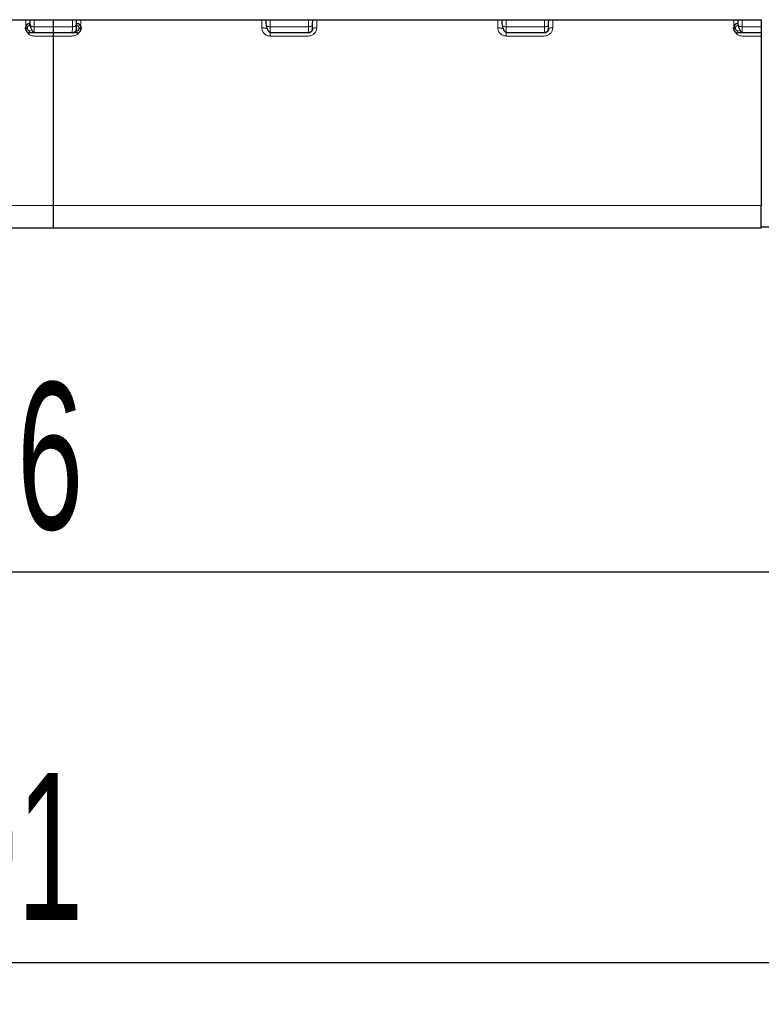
# Model space of a CAD drawing. Header units: millimetres. Extents: x 5 to 418, y 2 to 292.
# Tile 7 of 51: x 96 to 113, y 53 to 77. Entities that reach past the tile are written whole.
import ezdxf

# ---------------------------------------------------------------- set-up
doc = ezdxf.new("R2010")
doc.units = ezdxf.units.MM
doc.layers.add('SLD-0', color=7, linetype='Continuous')
doc.styles.add('SLDTEXTSTYLE0', font='TXT', dxfattribs={"width": 0.605})
doc.dimstyles.new('SLDDIMSTYLE0', dxfattribs={"dimtxt": 3.5, "dimasz": 3.302, "dimexe": 0, "dimexo": 0.0625, "dimgap": 0.875, "dimtad": 1, "dimlfac": 2, "dimrnd": 1e-09, "dimzin": 12, "dimdsep": 46, "dimtxsty": 'SLDTEXTSTYLE0', "dimsah": 1, "dimcen": 0.09, "dimadec": 0, "dimazin": 3, "dimtfac": 1, "dimtofl": 0, "dimtmove": 0, "dimatfit": 3, "dimfxl": 1, "dimfrac": 2, "dimtolj": 1, "dimtzin": 12, "dimarcsym": 0})

# ---------------------------------------------------------------- blocks, each defined once
blk = doc.blocks.new('_D_4')
at = {"layer": 'SLD-0'}
for p, q in [((62.545, 75.971), (62.545, 62.509)), ((130.545, 75.971), (130.545, 62.509)), ((62.545, 63.509), (130.545, 63.509))]:
    blk.add_line(p, q, dxfattribs=at)
for points in [[(62.545, 63.509), (65.847, 63.001), (65.847, 64.017)], [(130.545, 63.509), (127.243, 64.017), (127.243, 63.001)]]:
    blk.add_solid(points, dxfattribs=at)
at = {"layer": 'SLD-0', "insert": (92.534, 68.021), "char_height": 3.5, "attachment_point": 1, "style": 'SLDTEXTSTYLE0'}
blk.add_mtext('136', dxfattribs=at)
blk = doc.blocks.new('_D_7')
at = {"layer": 'SLD-0', "color": 7}
for p, q in [((146.795, 77.971), (146.795, 53.202)), ((46.295, 75.971), (46.295, 53.202)), ((46.295, 54.202), (146.795, 54.202))]:
    blk.add_line(p, q, dxfattribs=at)
for points in [[(46.295, 54.202), (49.597, 53.694), (49.597, 54.71)], [(146.795, 54.202), (143.493, 54.71), (143.493, 53.694)]]:
    blk.add_solid(points, dxfattribs=at)
at = {"layer": 'SLD-0', "color": 7, "insert": (92.534, 58.714), "char_height": 3.5, "attachment_point": 1, "style": 'SLDTEXTSTYLE0'}
blk.add_mtext('201', dxfattribs=at)

msp = doc.modelspace()

# ---------------------------------------------------------------- linework, layer by layer
at = {"color": 7, "linetype": 'Continuous', "lineweight": 25}
for p, q in [((79.6696, 76.6599), (96.5446, 76.6599)), ((95.9886, 76.571), (95.9821, 76.571)), ((95.9871, 76.6599), (95.9888, 76.5614)), ((96.5446, 76.6599), (113.4196, 76.6599)), ((96.5446, 76.6599), (96.5446, 76.4924)), ((96.5446, 76.4924), (96.5446, 76.346)), ((97.1004, 76.5614), (97.1021, 76.6599)), ((97.1071, 76.571), (97.1005, 76.571)), ((101.6121, 76.6599), (101.6138, 76.5614)), ((102.7254, 76.5614), (102.7271, 76.6599)), ((107.2371, 76.6599), (107.2388, 76.5614)), ((108.3504, 76.5614), (108.3521, 76.6599)), ((112.8636, 76.571), (112.8571, 76.571)), ((112.8621, 76.6599), (112.8638, 76.5614)), ((113.4196, 76.6599), (113.4196, 76.4924)), ((113.4196, 76.4924), (113.4196, 76.346)), ((95.8821, 76.446), (95.8821, 76.471)), ((96.0908, 76.346), (95.9821, 76.346)), ((96.0905, 76.366), (96.0908, 76.346)), ((96.5446, 76.346), (96.0908, 76.346)), ((96.9983, 76.346), (96.5446, 76.346)), ((96.5446, 76.346), (96.5446, 76.2736)), ((96.5446, 76.2736), (96.5446, 72.2393)), ((97.1071, 76.346), (96.9983, 76.346)), ((97.2071, 76.471), (97.2071, 76.446)), ((101.7155, 76.366), (101.7158, 76.346)), ((102.6233, 76.346), (101.7158, 76.346)), ((107.3405, 76.366), (107.3408, 76.346)), ((108.2483, 76.346), (107.3408, 76.346)), ((112.7571, 76.446), (112.7571, 76.471)), ((112.9658, 76.346), (112.8571, 76.346)), ((112.9655, 76.366), (112.9658, 76.346)), ((113.4196, 76.346), (112.9658, 76.346)), ((113.4196, 76.346), (113.4196, 76.2736)), ((113.4196, 76.2736), (113.4196, 72.2393)), ((96.5446, 72.2393), (96.5446, 71.696)), ((113.4196, 71.696), (113.4196, 72.2393)), ((96.5446, 71.696), (79.6696, 71.696)), ((113.4196, 71.696), (96.5446, 71.696)), ((151.2946, 71.721), (113.4196, 71.721))]:
    msp.add_line(p, q, dxfattribs=at)
at = {"color": 7, "linetype": 'Continuous', "lineweight": 18}
for p, q in [((95.8875, 76.6599), (95.8902, 76.5104)), ((95.9821, 76.571), (95.9821, 76.521)), ((95.9821, 76.521), (95.9895, 76.521)), ((96.0859, 76.6599), (96.0888, 76.4924)), ((96.5446, 76.4924), (96.0888, 76.4924)), ((97.0004, 76.4924), (96.5446, 76.4924)), ((97.0004, 76.4924), (97.0033, 76.6599)), ((97.0997, 76.521), (97.1071, 76.521)), ((97.1071, 76.521), (97.1071, 76.571)), ((97.199, 76.5104), (97.2016, 76.6599)), ((101.5125, 76.6599), (101.5159, 76.4701)), ((101.7109, 76.6599), (101.7138, 76.4924)), ((101.7138, 76.4924), (102.6254, 76.4924)), ((102.6254, 76.4924), (102.6283, 76.6599)), ((102.8233, 76.4701), (102.8266, 76.6599)), ((107.1375, 76.6599), (107.1409, 76.4701)), ((107.3359, 76.6599), (107.3388, 76.4924)), ((107.3388, 76.4924), (108.2504, 76.4924)), ((108.2533, 76.6599), (108.2504, 76.4924)), ((108.4483, 76.4701), (108.4516, 76.6599)), ((112.7625, 76.6599), (112.7652, 76.5104)), ((112.8571, 76.571), (112.8571, 76.521)), ((112.8571, 76.521), (112.8645, 76.521)), ((112.9609, 76.6599), (112.9638, 76.4924)), ((113.4196, 76.4924), (112.9638, 76.4924)), ((95.8821, 76.471), (95.9321, 76.471)), ((95.9321, 76.446), (95.8821, 76.446)), ((95.9321, 76.446), (95.9321, 76.471)), ((96.0042, 76.396), (95.9821, 76.396)), ((95.9821, 76.396), (95.9821, 76.346)), ((96.0908, 76.2736), (96.5446, 76.2736)), ((96.5446, 76.2736), (96.9983, 76.2736)), ((97.1071, 76.396), (97.0849, 76.396)), ((97.1071, 76.346), (97.1071, 76.396)), ((97.1571, 76.471), (97.1571, 76.446)), ((97.2071, 76.471), (97.1571, 76.471)), ((97.2071, 76.446), (97.1571, 76.446)), ((101.7158, 76.2736), (102.6233, 76.2736)), ((107.3408, 76.2736), (108.2483, 76.2736)), ((112.7571, 76.471), (112.8071, 76.471)), ((112.8071, 76.446), (112.7571, 76.446)), ((112.8071, 76.446), (112.8071, 76.471)), ((112.8792, 76.396), (112.8571, 76.396)), ((112.8571, 76.396), (112.8571, 76.346)), ((112.9658, 76.2736), (113.4196, 76.2736)), ((96.5446, 72.2393), (79.6696, 72.2393)), ((113.4196, 72.2393), (96.5446, 72.2393))]:
    msp.add_line(p, q, dxfattribs=at)
at = {"color": 7, "linetype": 'Continuous', "lineweight": 18, "flags": 128}
for points in [[(102.8233, 76.4701), (102.8039, 76.4699), (102.7852, 76.4686), (102.7679, 76.4664), (102.7528, 76.4632), (102.7403, 76.4592), (102.7311, 76.4546), (102.7253, 76.4496), (102.7233, 76.4443)], [(108.4483, 76.4701), (108.4289, 76.4699), (108.4102, 76.4686), (108.3929, 76.4664), (108.3778, 76.4632), (108.3653, 76.4592), (108.3561, 76.4546), (108.3503, 76.4496), (108.3483, 76.4443)]]:
    msp.add_lwpolyline(points, dxfattribs=at)
at = {"color": 7, "linetype": 'Continuous', "lineweight": 25}
for centre, start, end in [((95.9821, 76.471), 90, 180), ((97.1071, 76.471), 360, 90), ((112.8571, 76.471), 90, 180), ((95.9821, 76.446), 180, 270), ((97.1071, 76.446), 270, 0), ((112.8571, 76.446), 180, 270)]:
    msp.add_arc(centre, 0.1, start, end, dxfattribs=at)
at = {"color": 7, "linetype": 'Continuous', "lineweight": 18}
for points, knots in [([(95.9321, 76.471), (95.9328, 76.4775), (95.9341, 76.4907), (95.9441, 76.5045), (95.954, 76.5129), (95.9656, 76.5194), (95.9755, 76.5204), (95.9821, 76.521)], [0, 0, 0, 0, 0.2480359, 0.4991028, 0.6261667, 0.7487051, 1, 1, 1, 1]), ([(96.0888, 76.4924), (96.0891, 76.4701), (96.0897, 76.426), (96.0904, 76.3778), (96.0905, 76.3697), (96.0905, 76.366)], [0, 0, 0, 0, 0.3565857, 0.7038374, 1, 1, 1, 1]), ([(96.9983, 76.346), (96.9984, 76.353), (96.9986, 76.3636), (96.9995, 76.4254), (97.0001, 76.4699), (97.0004, 76.4924)], [0, 0, 0, 0, 0.485236, 0.7392048, 1, 1, 1, 1]), ([(97.1071, 76.521), (97.1136, 76.5203), (97.1268, 76.519), (97.1406, 76.509), (97.149, 76.4991), (97.1555, 76.4875), (97.1564, 76.4776), (97.1571, 76.471)], [0, 0, 0, 0, 0.2480366, 0.4991028, 0.6261663, 0.7487045, 1, 1, 1, 1]), ([(101.7138, 76.4924), (101.7141, 76.4701), (101.7147, 76.426), (101.7154, 76.3778), (101.7155, 76.3697), (101.7155, 76.366)], [0, 0, 0, 0, 0.3565857, 0.7038374, 1, 1, 1, 1]), ([(102.6233, 76.346), (102.6234, 76.353), (102.6236, 76.3636), (102.6245, 76.4254), (102.6251, 76.4699), (102.6254, 76.4924)], [0, 0, 0, 0, 0.485236, 0.7392048, 1, 1, 1, 1]), ([(107.3388, 76.4924), (107.3391, 76.4701), (107.3397, 76.426), (107.3404, 76.3778), (107.3405, 76.3697), (107.3405, 76.366)], [0, 0, 0, 0, 0.35658572, 0.70383738, 1, 1, 1, 1]), ([(108.2483, 76.346), (108.2484, 76.353), (108.2486, 76.3636), (108.2495, 76.4254), (108.2501, 76.4699), (108.2504, 76.4924)], [0, 0, 0, 0, 0.485236, 0.7392048, 1, 1, 1, 1]), ([(112.8071, 76.471), (112.8078, 76.4775), (112.8091, 76.4907), (112.8191, 76.5045), (112.829, 76.5129), (112.8406, 76.5194), (112.8505, 76.5204), (112.8571, 76.521)], [0, 0, 0, 0, 0.2480359, 0.4991028, 0.6261667, 0.7487051, 1, 1, 1, 1]), ([(112.9638, 76.4924), (112.9641, 76.4701), (112.9647, 76.426), (112.9654, 76.3778), (112.9655, 76.3697), (112.9655, 76.366)], [0, 0, 0, 0, 0.3565857, 0.7038374, 1, 1, 1, 1]), ([(95.9279, 76.3644), (95.9354, 76.352), (95.956, 76.3182), (96.004, 76.291), (96.0526, 76.2755), (96.078, 76.2742), (96.0908, 76.2736)], [0, 0, 0, 0, 0.2239571, 0.6143361, 0.8065786, 1, 1, 1, 1]), ([(95.9821, 76.396), (95.9756, 76.3967), (95.9624, 76.398), (95.9486, 76.408), (95.9401, 76.418), (95.9337, 76.4295), (95.9327, 76.4394), (95.9321, 76.446)], [0, 0, 0, 0, 0.2480359, 0.4991028, 0.6261667, 0.7487051, 1, 1, 1, 1]), ([(96.9983, 76.2736), (97.0123, 76.2744), (97.0405, 76.2761), (97.0803, 76.2896), (97.1158, 76.3104), (97.1457, 76.3346), (97.1574, 76.3558), (97.1626, 76.3652)], [0, 0, 0, 0, 0.2099809, 0.4232511, 0.6265103, 0.8361085, 1, 1, 1, 1]), ([(97.1571, 76.446), (97.1564, 76.4395), (97.155, 76.4263), (97.1451, 76.4125), (97.1351, 76.4041), (97.1236, 76.3976), (97.1137, 76.3966), (97.1071, 76.396)], [0, 0, 0, 0, 0.2480359, 0.4991028, 0.6261667, 0.7487051, 1, 1, 1, 1]), ([(101.5159, 76.4701), (101.5194, 76.4438), (101.5264, 76.3917), (101.5733, 76.3262), (101.6286, 76.2908), (101.6776, 76.2756), (101.7031, 76.2742), (101.7158, 76.2736)], [0, 0, 0, 0, 0.2595225, 0.5141041, 0.7585282, 0.878895, 1, 1, 1, 1]), ([(102.6233, 76.2736), (102.6373, 76.2744), (102.6655, 76.2761), (102.7052, 76.2896), (102.7412, 76.3101), (102.7795, 76.3445), (102.8145, 76.398), (102.8204, 76.446), (102.8233, 76.4701)], [0, 0, 0, 0, 0.1325124, 0.2671005, 0.3953711, 0.527642, 0.7624024, 1, 1, 1, 1]), ([(107.1409, 76.4701), (107.1444, 76.4438), (107.1514, 76.3917), (107.1983, 76.3262), (107.2536, 76.2908), (107.3026, 76.2756), (107.3281, 76.2742), (107.3408, 76.2736)], [0, 0, 0, 0, 0.2595225, 0.5141041, 0.7585282, 0.878895, 1, 1, 1, 1]), ([(108.2483, 76.2736), (108.2623, 76.2744), (108.2905, 76.2761), (108.3302, 76.2896), (108.3662, 76.3101), (108.4045, 76.3445), (108.4395, 76.398), (108.4454, 76.446), (108.4483, 76.4701)], [0, 0, 0, 0, 0.13251242, 0.26710054, 0.39537113, 0.52764198, 0.76240237, 1, 1, 1, 1]), ([(112.8029, 76.3644), (112.8104, 76.352), (112.831, 76.3182), (112.879, 76.291), (112.9276, 76.2755), (112.953, 76.2742), (112.9658, 76.2736)], [0, 0, 0, 0, 0.2239571, 0.6143361, 0.8065786, 1, 1, 1, 1]), ([(112.8571, 76.396), (112.8506, 76.3967), (112.8374, 76.398), (112.8236, 76.408), (112.8151, 76.418), (112.8087, 76.4295), (112.8077, 76.4394), (112.8071, 76.446)], [0, 0, 0, 0, 0.2480359, 0.4991028, 0.6261667, 0.7487051, 1, 1, 1, 1])]:
    msp.add_open_spline(points, degree=3, knots=knots, dxfattribs=at)
for points in [[(95.9888, 76.5614), (95.9904, 76.5522), (95.9937, 76.5339), (96.0169, 76.5111), (96.0498, 76.4952), (96.0758, 76.4934), (96.0888, 76.4924)], [(97.1004, 76.5614), (97.0987, 76.5522), (97.0955, 76.5339), (97.0723, 76.5111), (97.0394, 76.4952), (97.0134, 76.4934), (97.0004, 76.4924)], [(101.6138, 76.5614), (101.6154, 76.5522), (101.6187, 76.5339), (101.6419, 76.5111), (101.6748, 76.4952), (101.7008, 76.4934), (101.7138, 76.4924)], [(102.6254, 76.4924), (102.6384, 76.4934), (102.6644, 76.4952), (102.6973, 76.5111), (102.7205, 76.5339), (102.7237, 76.5522), (102.7254, 76.5614)], [(107.2388, 76.5614), (107.2404, 76.5522), (107.2437, 76.5339), (107.2669, 76.5111), (107.2998, 76.4952), (107.3258, 76.4934), (107.3388, 76.4924)], [(108.2504, 76.4924), (108.2634, 76.4934), (108.2894, 76.4952), (108.3223, 76.5111), (108.3455, 76.5339), (108.3487, 76.5522), (108.3504, 76.5614)], [(112.8638, 76.5614), (112.8654, 76.5522), (112.8687, 76.5339), (112.8919, 76.5111), (112.9248, 76.4952), (112.9508, 76.4934), (112.9638, 76.4924)], [(101.5159, 76.4701), (101.5289, 76.4699), (101.555, 76.4695), (101.588, 76.4637), (101.6112, 76.455), (101.6143, 76.4478), (101.6158, 76.4443)], [(101.7158, 76.2736), (101.7158, 76.2836), (101.7158, 76.3038), (101.7158, 76.3271), (101.7158, 76.343), (101.7158, 76.345), (101.7158, 76.346)], [(107.1409, 76.4701), (107.1539, 76.4699), (107.18, 76.4695), (107.213, 76.4637), (107.2362, 76.455), (107.2393, 76.4478), (107.2408, 76.4443)], [(107.3408, 76.2736), (107.3408, 76.2836), (107.3408, 76.3038), (107.3408, 76.3271), (107.3408, 76.343), (107.3408, 76.345), (107.3408, 76.346)]]:
    msp.add_open_spline(points, degree=3, dxfattribs=at)
at = {"color": 7, "linetype": 'Continuous', "lineweight": 25}
for points, knots in [([(95.9907, 76.5487), (95.9943, 76.5262), (96.0017, 76.4797), (96.027, 76.4209), (96.0589, 76.3756), (96.0804, 76.3623), (96.0912, 76.3556)], [0, 0, 0, 0, 0.2343816, 0.4834405, 0.7409907, 1, 1, 1, 1]), ([(97.0983, 76.4443), (97.0984, 76.4498), (97.0986, 76.4608), (97.0998, 76.5279), (97.1004, 76.5614)], [0, 0, 0, 0, 0.5001435, 1, 1, 1, 1]), ([(101.6157, 76.5487), (101.6193, 76.5262), (101.6267, 76.4797), (101.652, 76.4209), (101.6839, 76.3756), (101.7054, 76.3623), (101.7162, 76.3556)], [0, 0, 0, 0, 0.2343816, 0.4834405, 0.7409907, 1, 1, 1, 1]), ([(102.7233, 76.4443), (102.7234, 76.4498), (102.7236, 76.4608), (102.7248, 76.5279), (102.7254, 76.5614)], [0, 0, 0, 0, 0.5001435, 1, 1, 1, 1]), ([(107.2407, 76.5487), (107.2443, 76.5262), (107.2517, 76.4797), (107.277, 76.4209), (107.3089, 76.3756), (107.3304, 76.3623), (107.3412, 76.3556)], [0, 0, 0, 0, 0.2343816, 0.4834405, 0.7409907, 1, 1, 1, 1]), ([(108.3483, 76.4443), (108.3484, 76.4498), (108.3486, 76.4608), (108.3498, 76.5279), (108.3504, 76.5614)], [0, 0, 0, 0, 0.5001435, 1, 1, 1, 1]), ([(112.8657, 76.5487), (112.8693, 76.5262), (112.8767, 76.4797), (112.902, 76.4209), (112.9339, 76.3756), (112.9554, 76.3623), (112.9662, 76.3556)], [0, 0, 0, 0, 0.2343816, 0.4834405, 0.7409907, 1, 1, 1, 1]), ([(96.998, 76.3556), (97.0105, 76.3568), (97.0297, 76.3587), (97.0529, 76.3707), (97.0689, 76.383), (97.0819, 76.3985), (97.0946, 76.4209), (97.0969, 76.4397), (97.0985, 76.4519)], [0, 0, 0, 0, 0.2396231, 0.368464, 0.4999926, 0.6315223, 0.7603663, 1, 1, 1, 1]), ([(102.623, 76.3556), (102.6355, 76.3568), (102.6547, 76.3587), (102.6779, 76.3707), (102.6939, 76.383), (102.7069, 76.3985), (102.7196, 76.4209), (102.7219, 76.4397), (102.7235, 76.4519)], [0, 0, 0, 0, 0.2396231, 0.368464, 0.4999926, 0.6315223, 0.7603663, 1, 1, 1, 1]), ([(108.248, 76.3556), (108.2605, 76.3568), (108.2797, 76.3587), (108.3029, 76.3707), (108.3189, 76.383), (108.3319, 76.3985), (108.3446, 76.4209), (108.3469, 76.4397), (108.3485, 76.4519)], [0, 0, 0, 0, 0.2396231, 0.368464, 0.4999926, 0.6315223, 0.7603663, 1, 1, 1, 1])]:
    msp.add_open_spline(points, degree=3, knots=knots, dxfattribs=at)
for points in [[(97.0983, 76.4443), (97.0966, 76.4313), (97.0932, 76.4055), (97.07, 76.373), (97.0372, 76.3504), (97.0113, 76.3475), (96.9983, 76.346)], [(102.7233, 76.4443), (102.7216, 76.4313), (102.7182, 76.4055), (102.695, 76.373), (102.6622, 76.3504), (102.6363, 76.3475), (102.6233, 76.346)], [(108.3483, 76.4443), (108.3466, 76.4313), (108.3432, 76.4055), (108.32, 76.373), (108.2872, 76.3504), (108.2613, 76.3475), (108.2483, 76.346)]]:
    msp.add_open_spline(points, degree=3, dxfattribs=at)

# ---------------------------------------------------------------- dimensions: what is measured, and where the dimension line sits
at = {"layer": 'SLD-0', "color": 7}
dim = msp.add_linear_dim(base=(146.7946, 54.2021), p1=(46.2946, 75.971), p2=(146.7946, 77.971), dimstyle='SLDDIMSTYLE0', dxfattribs=at)
dim.commit()
dim.dimension.update_dxf_attribs({"geometry": '_D_7', "text_midpoint": (96.5446, 54.2021), "dimtype": 160})
at = {"layer": 'SLD-0'}
dim = msp.add_linear_dim(base=(130.5446, 63.5089), p1=(62.5446, 75.971), p2=(130.5446, 75.971), dimstyle='SLDDIMSTYLE0', dxfattribs=at)
dim.commit()
dim.dimension.update_dxf_attribs({"geometry": '_D_4', "text_midpoint": (96.5446, 63.5089), "dimtype": 160})

doc.saveas('drawing.dxf')
